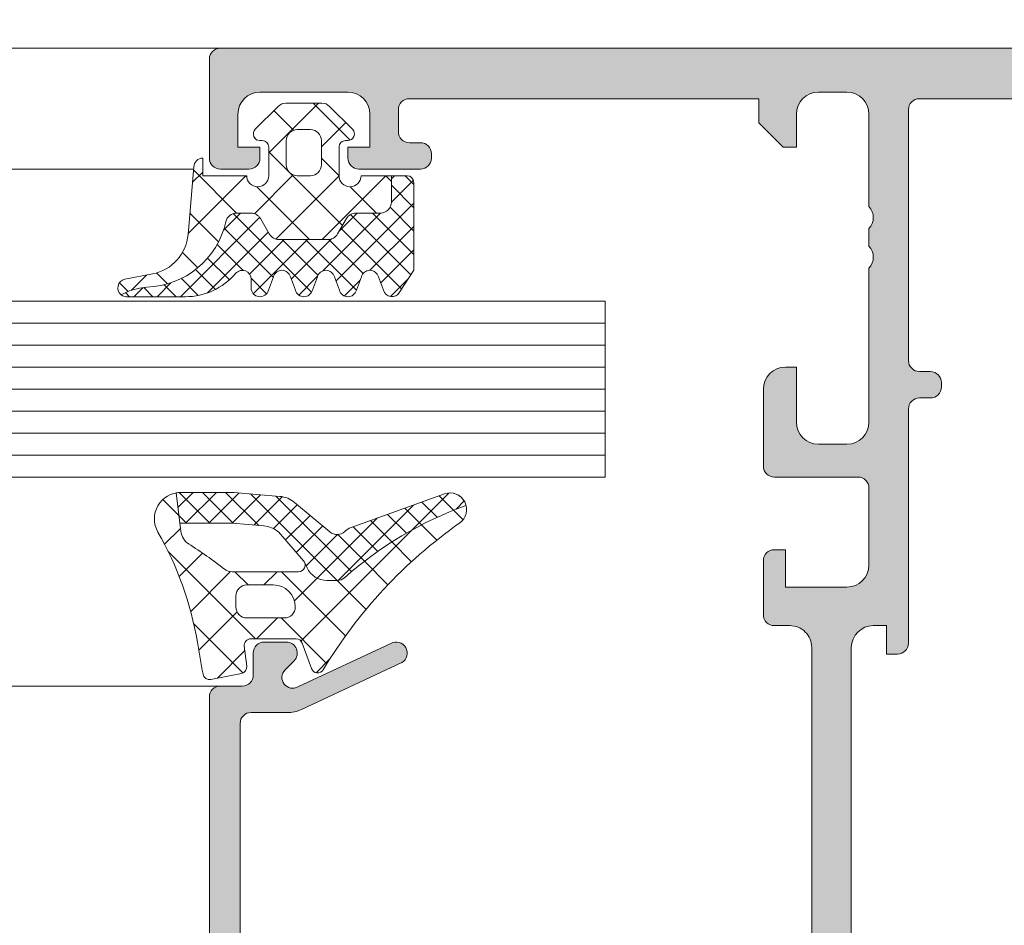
# Model space of a CAD drawing. Header units: metres. Extents: x -1.3 to 9.7, y -0.4 to 3.7.
# Tile 35 of 66: x 0.6501 to 0.6949, y 0.0975 to 0.1387. Entities that reach past the tile are written whole.
import ezdxf

# ---------------------------------------------------------------- set-up
doc = ezdxf.new("R2010")
doc.units = ezdxf.units.M
doc.header["$MEASUREMENT"] = 0
doc.linetypes.add('Wipeout_Contour', pattern=[1, 0, -1])
for name, color, linetype in [('152 - Bemaßung_ Beschriftung.Ausbau', 7, 'Continuous'), ('Neubau_301 - Elemente.Linie', 7, 'Continuous'), ('Neubau_302 - Elemente.Schraffur', 7, 'Continuous')]:
    doc.layers.add(name, color=color, linetype=linetype)
doc.styles.add('ERSTELLTER_STIL_1', font='txt')
doc.dimstyles.new('ERSTELLTER_STIL__1', dxfattribs={"dimtxt": 0.02, "dimasz": 0.01064, "dimexe": 0.18, "dimexo": 0.0625, "dimgap": 0, "dimtad": 1, "dimtih": 1, "dimtoh": 1, "dimzin": 0, "dimdsep": 46, "dimtxsty": 'ERSTELLTER_STIL_1', "dimblk": 'ARROWHEAD_2', "dimblk1": 'ARROWHEAD_2', "dimblk2": 'ARROWHEAD_2', "dimcen": 0.09, "dimse1": 1, "dimse2": 1, "dimclrd": 7, "dimclre": 7, "dimclrt": 7, "dimazin": 0, "dimtfac": 1, "dimtdec": 4, "dimtmove": 0, "dimatfit": 3, "dimfxl": 1, "dimtolj": 1, "dimtzin": 0, "dimarcsym": 0})
doc.dimstyles.new('ERSTELLTER_STIL__2', dxfattribs={"dimtxt": 0.02, "dimasz": 0.01064, "dimexe": 0.18, "dimexo": 0.0625, "dimgap": 0, "dimtad": 1, "dimzin": 0, "dimdsep": 46, "dimtxsty": 'ERSTELLTER_STIL_1', "dimblk": 'ARROWHEAD_2', "dimblk1": 'ARROWHEAD_2', "dimblk2": 'ARROWHEAD_2', "dimcen": 0.09, "dimse1": 1, "dimse2": 1, "dimclrd": 7, "dimclre": 7, "dimclrt": 7, "dimazin": 0, "dimtfac": 1, "dimtdec": 4, "dimtmove": 0, "dimatfit": 3, "dimfxl": 1, "dimtolj": 1, "dimtzin": 0, "dimarcsym": 0})

# ---------------------------------------------------------------- blocks, each defined once
blk = doc.blocks.new('*D7')
at = {"layer": '152 - Bemaßung_ Beschriftung.Ausbau', "color": 7, "linetype": 'Continuous', "lineweight": 5}
for p, q in [((0.3667326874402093, 0.2127123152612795), (0.3667326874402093, 0.2337123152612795)), ((0.6587437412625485, 0.2127123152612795), (0.6587437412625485, 0.2337123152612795)), ((0.3707741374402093, 0.2302123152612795), (0.3626912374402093, 0.2162123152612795)), ((0.6627851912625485, 0.2302123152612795), (0.6547022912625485, 0.2162123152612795)), ((0.3667326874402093, 0.2232123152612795), (0.6587437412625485, 0.2232123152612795))]:
    blk.add_line(p, q, dxfattribs=at)
at = {"layer": '152 - Bemaßung_ Beschriftung.Ausbau', "color": 7, "lineweight": 5, "insert": (0.492552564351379, 0.226883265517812), "char_height": 0.02, "attachment_point": 7, "style": 'ERSTELLTER_STIL_1'}
blk.add_mtext('\\A1;{\\pql;\\fArial|b0|i0|c0|p38;29\\fArial|b0|i0|c0|p38;\\A1{\\H.66x;\\S2^  ;}}', dxfattribs=at)
blk = doc.blocks.new('ARROWHEAD_2')
at = {"color": 0, "linetype": 'Continuous', "lineweight": 0}
for p, q in [((-0.3781315, -0.655), (0.3781315, 0.655)), ((0, 0), (-1, 0))]:
    blk.add_line(p, q, dxfattribs=at)
blk = doc.blocks.new('*D8')
at = {"layer": '152 - Bemaßung_ Beschriftung.Ausbau', "color": 7, "linetype": 'Continuous', "lineweight": 5}
for p, q in [((0.6587437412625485, 0.2127123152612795), (0.6587437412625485, 0.2337123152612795)), ((0.7917437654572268, 0.2127123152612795), (0.7917437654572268, 0.2337123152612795)), ((0.6627851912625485, 0.2302123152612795), (0.6547022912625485, 0.2162123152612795)), ((0.7877023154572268, 0.2162123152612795), (0.7957852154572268, 0.2302123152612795)), ((0.6587437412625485, 0.2232123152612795), (0.7917437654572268, 0.2232123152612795)), ((0.7917437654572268, 0.2232123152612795), (0.7985897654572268, 0.2232123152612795))]:
    blk.add_line(p, q, dxfattribs=at)
at = {"layer": '152 - Bemaßung_ Beschriftung.Ausbau', "color": 7, "lineweight": 5, "insert": (0.7050581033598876, 0.2268695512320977), "char_height": 0.02, "attachment_point": 7, "style": 'ERSTELLTER_STIL_1'}
blk.add_mtext('\\A1;{\\pql;\\fArial|b0|i0|c0|p38;13\\fArial|b0|i0|c0|p38;\\A1{\\H.66x;\\S3^  ;}}', dxfattribs=at)
blk = doc.blocks.new('*D10')
at = {"layer": '152 - Bemaßung_ Beschriftung.Ausbau', "color": 7, "linetype": 'Continuous', "lineweight": 5}
for p, q in [((0.8903238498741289, 0.1463773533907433), (0.8903238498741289, 0.1532233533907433)), ((0.8973238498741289, 0.1423359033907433), (0.8833238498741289, 0.1504188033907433)), ((0.9008238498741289, 0.1463773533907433), (0.879823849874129, 0.1463773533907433)), ((0.8903238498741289, 0.06137735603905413), (0.8903238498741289, 0.1463773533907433)), ((0.8833238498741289, 0.06541880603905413), (0.8973238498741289, 0.05733590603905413)), ((0.9008238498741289, 0.06137735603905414), (0.879823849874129, 0.06137735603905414)), ((0.8903238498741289, -0.1036226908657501), (0.8903238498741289, 0.06137735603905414))]:
    blk.add_line(p, q, dxfattribs=at)
at = {"layer": '152 - Bemaßung_ Beschriftung.Ausbau', "color": 7, "lineweight": 5, "insert": (0.8866528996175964, 0.09128030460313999), "char_height": 0.02, "attachment_point": 7, "rotation": 90, "style": 'ERSTELLTER_STIL_1'}
blk.add_mtext('\\A1;{\\pql;\\fArial|b0|i0|c0|p38;8\\fArial|b0|i0|c0|p38;\\A1{\\H.66x;\\S5^  ;}}', dxfattribs=at)
at = {"color": 254, "linetype": 'Wipeout_Contour', "lineweight": 0, "ltscale": 4.19107671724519}
blk.add_wipeout([(0.8900738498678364, 0.08753030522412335), (0.8900738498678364, 0.12022440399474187), (0.8625738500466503, 0.12022440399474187), (0.8625738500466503, 0.08753030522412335)], dxfattribs=at).dxf.layer = '152 - Bemaßung_ Beschriftung.Ausbau'
blk = doc.blocks.new('*D11')
at = {"layer": '152 - Bemaßung_ Beschriftung.Ausbau', "color": 7, "linetype": 'Continuous', "lineweight": 5}
for p, q in [((-0.8632672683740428, 0.2877123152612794), (-0.8632672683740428, 0.3087123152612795)), ((0.7917437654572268, 0.2877123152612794), (0.7917437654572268, 0.3087123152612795)), ((-0.8592258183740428, 0.3052123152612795), (-0.8673087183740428, 0.2912123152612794)), ((0.7877023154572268, 0.2912123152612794), (0.7957852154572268, 0.3052123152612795)), ((-0.8701132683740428, 0.2982123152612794), (-0.8632672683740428, 0.2982123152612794)), ((-0.8632672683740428, 0.2982123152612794), (0.7917437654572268, 0.2982123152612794)), ((0.7917437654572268, 0.2982123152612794), (0.7985897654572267, 0.2982123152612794))]:
    blk.add_line(p, q, dxfattribs=at)
at = {"layer": '152 - Bemaßung_ Beschriftung.Ausbau', "color": 7, "lineweight": 5, "insert": (-0.06737594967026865, 0.298331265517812), "char_height": 0.02, "attachment_point": 7, "style": 'ERSTELLTER_STIL_1'}
blk.add_mtext('\\A1;{\\pql;\\fArial|b0|i0|c0|p38;1,65\\fArial|b0|i0|c0|p38;\\A1{\\H.66x;\\S5^  ;}}', dxfattribs=at)
blk = doc.blocks.new('*D17')
at = {"layer": '152 - Bemaßung_ Beschriftung.Ausbau', "color": 7, "linetype": 'Continuous', "lineweight": 5}
for p, q in [((0.3667326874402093, -0.02412269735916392), (0.3667326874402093, -0.003122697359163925)), ((0.6587437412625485, -0.02412269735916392), (0.6587437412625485, -0.003122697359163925)), ((0.3707741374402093, -0.006622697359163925), (0.3626912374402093, -0.02062269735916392)), ((0.6627851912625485, -0.006622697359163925), (0.6547022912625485, -0.02062269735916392)), ((0.3667326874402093, -0.01362269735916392), (0.6587437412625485, -0.01362269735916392))]:
    blk.add_line(p, q, dxfattribs=at)
at = {"layer": '152 - Bemaßung_ Beschriftung.Ausbau', "color": 7, "lineweight": 5, "insert": (0.4925525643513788, -0.009951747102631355), "char_height": 0.02, "attachment_point": 7, "style": 'ERSTELLTER_STIL_1'}
blk.add_mtext('\\A1;{\\pql;\\fArial|b0|i0|c0|p38;29\\fArial|b0|i0|c0|p38;\\A1{\\H.66x;\\S2^  ;}}', dxfattribs=at)
blk = doc.blocks.new('*D18')
at = {"layer": '152 - Bemaßung_ Beschriftung.Ausbau', "color": 7, "linetype": 'Continuous', "lineweight": 5}
for p, q in [((0.6587437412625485, -0.02412269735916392), (0.6587437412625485, -0.003122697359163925)), ((0.7117437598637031, -0.02412269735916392), (0.7117437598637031, -0.003122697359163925)), ((0.6627851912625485, -0.006622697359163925), (0.6547022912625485, -0.02062269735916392)), ((0.7157852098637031, -0.006622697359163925), (0.7077023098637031, -0.02062269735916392)), ((0.6587437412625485, -0.01362269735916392), (0.7117437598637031, -0.01362269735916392))]:
    blk.add_line(p, q, dxfattribs=at)
at = {"layer": '152 - Bemaßung_ Beschriftung.Ausbau', "color": 7, "lineweight": 5, "insert": (0.672646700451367, -0.009951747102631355), "char_height": 0.02, "attachment_point": 7, "style": 'ERSTELLTER_STIL_1'}
blk.add_mtext('\\A1;{\\pql;\\fArial|b0|i0|c0|p38;5\\fArial|b0|i0|c0|p38;\\A1{\\H.66x;\\S3^  ;}}', dxfattribs=at)

msp = doc.modelspace()

# ---------------------------------------------------------------- hatches: boundary and pattern name
at = {"layer": 'Neubau_302 - Elemente.Schraffur', "linetype": 'Continuous', "lineweight": 5}
h = msp.add_hatch(color=7, dxfattribs=at)
h.paths.add_polyline_path([(0.6592437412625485, 0.1373773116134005, 0.4142135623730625), (0.6587437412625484, 0.1368773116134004), (0.6587437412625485, 0.1323773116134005, 0.4142135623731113), (0.6592437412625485, 0.1318773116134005), (0.6605437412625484, 0.1318773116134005, 0.4142135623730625), (0.6610437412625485, 0.1323773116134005), (0.6610437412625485, 0.1328773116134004), (0.6600437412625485, 0.1328773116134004), (0.6600437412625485, 0.1343773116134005, -0.414213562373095), (0.6610437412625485, 0.1353773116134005), (0.6650437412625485, 0.1353773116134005, -0.414213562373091), (0.6660437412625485, 0.1343773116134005), (0.6660437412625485, 0.1328773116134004), (0.6650437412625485, 0.1328773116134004), (0.6650437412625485, 0.1323773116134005, 0.4142135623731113), (0.6655437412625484, 0.1318773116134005), (0.6683437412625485, 0.1318773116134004, 0.4142135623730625), (0.6688437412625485, 0.1323773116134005), (0.6688437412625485, 0.1325773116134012, 0.4142135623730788), (0.6683437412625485, 0.1330773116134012), (0.6678437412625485, 0.1330773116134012, -0.4142135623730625), (0.6673437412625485, 0.1335773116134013), (0.6673437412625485, 0.1345773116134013, -0.4142135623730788), (0.6678437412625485, 0.1350773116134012), (0.6837437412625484, 0.1350773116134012), (0.6837437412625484, 0.1339773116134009), (0.6848437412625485, 0.1328773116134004), (0.6854437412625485, 0.1328773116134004), (0.6854437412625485, 0.1343773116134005, -0.414213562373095), (0.6864437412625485, 0.1353773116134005), (0.6877437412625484, 0.1353773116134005, -0.4142135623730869), (0.6887437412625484, 0.1343773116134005), (0.6887437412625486, 0.1301773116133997, -0.4000000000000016), (0.6887437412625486, 0.1291773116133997), (0.6887437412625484, 0.1283773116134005, -0.4000000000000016), (0.6887437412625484, 0.1273773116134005), (0.6887437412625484, 0.1203773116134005, -0.414213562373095), (0.6877437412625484, 0.1193773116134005), (0.6864437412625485, 0.1193773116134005, -0.414213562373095), (0.6854437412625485, 0.1203773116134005), (0.6854437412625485, 0.1228773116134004), (0.6849437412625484, 0.1228773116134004, 0.414213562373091), (0.6839437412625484, 0.1218773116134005), (0.6839437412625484, 0.1183773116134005, 0.4142135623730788), (0.6844437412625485, 0.1178773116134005), (0.6882437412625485, 0.1178773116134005, -0.4142135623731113), (0.6887437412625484, 0.1173773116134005), (0.6887437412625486, 0.1138773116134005, -0.414213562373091), (0.6877437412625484, 0.1128773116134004), (0.6849437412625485, 0.1128773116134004), (0.6849437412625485, 0.1145773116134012), (0.6844437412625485, 0.1145773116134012, 0.4142135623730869), (0.6839437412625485, 0.1140773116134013), (0.6839437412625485, 0.1116273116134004, 0.4142135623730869), (0.6844437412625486, 0.1111273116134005), (0.6851437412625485, 0.1111273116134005, -0.414213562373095), (0.6861437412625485, 0.1101273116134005), (0.6861437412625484, 0.08862731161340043, -0.4142135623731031), (0.6851437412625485, 0.08762731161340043), (0.6844437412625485, 0.08762731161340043, 0.4142135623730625), (0.6839437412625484, 0.08712731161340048), (0.6839437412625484, 0.08467731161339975, 0.4142135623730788), (0.6844437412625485, 0.08417731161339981), (0.6849437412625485, 0.08417731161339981), (0.6849437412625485, 0.08587731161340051), (0.6877437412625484, 0.08587731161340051, -0.4142135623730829), (0.6887437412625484, 0.08487731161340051), (0.6887437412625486, 0.08137731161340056, -0.4142135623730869), (0.6882437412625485, 0.0808773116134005), (0.6844437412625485, 0.0808773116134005, 0.414213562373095), (0.6839437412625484, 0.08037731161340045), (0.6839437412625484, 0.0768773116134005, 0.414213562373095), (0.6849437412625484, 0.0758773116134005), (0.6854437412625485, 0.0758773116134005), (0.6854437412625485, 0.07837731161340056, -0.4142135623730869), (0.6864437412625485, 0.07937731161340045), (0.6877437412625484, 0.07937731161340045, -0.414213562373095), (0.6887437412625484, 0.07837731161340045), (0.6887437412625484, 0.07137731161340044, -0.4000000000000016), (0.6887437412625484, 0.07037731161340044), (0.6887437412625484, 0.0695773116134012, -0.4000000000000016), (0.6887437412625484, 0.06857731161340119), (0.6887437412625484, 0.06437731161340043, -0.414213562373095), (0.6877437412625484, 0.06337731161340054), (0.6864437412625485, 0.06337731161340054, -0.4142135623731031), (0.6854437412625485, 0.06437731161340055), (0.6854437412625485, 0.06587731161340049), (0.6848437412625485, 0.06587731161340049), (0.6837437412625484, 0.06477731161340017), (0.6837437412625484, 0.06137731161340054), (0.7837437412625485, 0.06137731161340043), (0.7837437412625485, 0.06477731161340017), (0.7826437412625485, 0.06587731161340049), (0.7820437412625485, 0.06587731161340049), (0.7820437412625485, 0.06437731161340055, -0.4142135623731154), (0.7810437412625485, 0.06337731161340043), (0.7797437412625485, 0.06337731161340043, -0.414213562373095), (0.7787437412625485, 0.06437731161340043), (0.7787437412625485, 0.06857731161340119, -0.4000000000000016), (0.7787437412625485, 0.0695773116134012), (0.7787437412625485, 0.07037731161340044, -0.4000000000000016), (0.7787437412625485, 0.07137731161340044), (0.7787437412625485, 0.07837731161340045, -0.414213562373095), (0.7797437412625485, 0.07937731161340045), (0.7810437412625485, 0.07937731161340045, -0.4142135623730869), (0.7820437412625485, 0.07837731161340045), (0.7820437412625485, 0.0758773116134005), (0.7825437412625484, 0.0758773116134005, 0.4142135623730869), (0.7835437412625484, 0.07687731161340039), (0.7835437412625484, 0.08037731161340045, 0.4142135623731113), (0.7830437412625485, 0.0808773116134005), (0.7792437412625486, 0.0808773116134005, -0.4142135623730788), (0.7787437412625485, 0.08137731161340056), (0.7787437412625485, 0.08487731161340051, -0.4142135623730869), (0.7797437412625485, 0.08587731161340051), (0.7825437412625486, 0.08587731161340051), (0.7825437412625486, 0.08417731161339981), (0.7830437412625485, 0.08417731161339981, 0.4142135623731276), (0.7835437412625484, 0.08467731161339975), (0.7835437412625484, 0.08712731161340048, 0.4142135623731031), (0.7830437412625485, 0.08762731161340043), (0.7823437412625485, 0.08762731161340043, -0.414213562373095), (0.7813437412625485, 0.08862731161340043), (0.7813437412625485, 0.1101273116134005, -0.414213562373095), (0.7823437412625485, 0.1111273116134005), (0.7830437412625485, 0.1111273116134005, 0.4142135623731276), (0.7835437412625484, 0.1116273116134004), (0.7835437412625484, 0.1140773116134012, 0.4142135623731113), (0.7830437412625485, 0.1145773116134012), (0.7825437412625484, 0.1145773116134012), (0.7825437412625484, 0.1128773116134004), (0.7797437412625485, 0.1128773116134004, -0.414213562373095), (0.7787437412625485, 0.1138773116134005), (0.7787437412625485, 0.1173773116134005, -0.4142135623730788), (0.7792437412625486, 0.1178773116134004), (0.7830437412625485, 0.1178773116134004, 0.4142135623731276), (0.7835437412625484, 0.1183773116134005), (0.7835437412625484, 0.1218773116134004, 0.414213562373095), (0.7825437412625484, 0.1228773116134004), (0.7820437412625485, 0.1228773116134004), (0.7820437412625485, 0.1203773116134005, -0.414213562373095), (0.7810437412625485, 0.1193773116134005), (0.7797437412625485, 0.1193773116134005, -0.414213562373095), (0.7787437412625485, 0.1203773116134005), (0.7787437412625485, 0.1273773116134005, -0.4000000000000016), (0.7787437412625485, 0.1283773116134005), (0.7787437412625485, 0.1291773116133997, -0.3999999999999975), (0.7787437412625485, 0.1301773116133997), (0.7787437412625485, 0.1343773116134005, -0.4142135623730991), (0.7797437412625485, 0.1353773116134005), (0.7810437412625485, 0.1353773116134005, -0.414213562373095), (0.7820437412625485, 0.1343773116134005), (0.7820437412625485, 0.1328773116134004), (0.7826437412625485, 0.1328773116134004), (0.7837437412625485, 0.1339773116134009), (0.7837437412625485, 0.1373773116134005)])
h.paths.add_polyline_path([(0.7764437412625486, 0.1350773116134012, -0.4142135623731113), (0.7769437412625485, 0.1345773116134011), (0.7769437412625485, 0.1231773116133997, -0.4142135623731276), (0.7764437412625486, 0.1226773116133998), (0.7759437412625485, 0.1226773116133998, 0.4142135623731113), (0.7754437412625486, 0.1221773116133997), (0.7754437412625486, 0.1219773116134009, 0.4142135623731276), (0.7759437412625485, 0.1214773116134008), (0.7764437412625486, 0.1214773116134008, -0.4142135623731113), (0.7769437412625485, 0.1209773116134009), (0.7769437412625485, 0.1103273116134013, 0.4142135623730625), (0.7774437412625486, 0.1098273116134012), (0.7779437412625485, 0.1098273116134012), (0.7779437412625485, 0.1111273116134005), (0.7785437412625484, 0.1111273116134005, -0.414213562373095), (0.7795437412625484, 0.1101273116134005), (0.7795437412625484, 0.08862731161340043, -0.414213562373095), (0.7785437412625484, 0.08762731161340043), (0.7779437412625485, 0.08762731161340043), (0.7779437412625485, 0.08892731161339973), (0.7774437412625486, 0.08892731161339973, 0.4142135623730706), (0.7769437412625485, 0.08842731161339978), (0.7769437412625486, 0.07777731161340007, -0.4142135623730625), (0.7764437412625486, 0.07727731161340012), (0.7759437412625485, 0.07727731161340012, 0.4142135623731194), (0.7754437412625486, 0.07677731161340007), (0.7754437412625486, 0.0765773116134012, 0.4142135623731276), (0.7759437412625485, 0.07607731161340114), (0.7764437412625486, 0.07607731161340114, -0.4142135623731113), (0.7769437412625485, 0.0755773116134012), (0.7769437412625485, 0.06417731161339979, -0.4142135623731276), (0.7764437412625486, 0.06367731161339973), (0.6910437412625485, 0.06367731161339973, -0.4142135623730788), (0.6905437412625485, 0.06417731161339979), (0.6905437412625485, 0.0755773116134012, -0.4142135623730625), (0.6910437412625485, 0.07607731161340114), (0.6915437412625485, 0.07607731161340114, 0.4142135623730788), (0.6920437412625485, 0.0765773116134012), (0.6920437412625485, 0.07677731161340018, 0.4142135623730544), (0.6915437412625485, 0.07727731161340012), (0.6910437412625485, 0.07727731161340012, -0.4142135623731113), (0.6905437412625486, 0.07777731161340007), (0.6905437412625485, 0.08842731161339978, 0.4142135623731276), (0.6900437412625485, 0.08892731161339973), (0.6895437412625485, 0.08892731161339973), (0.6895437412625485, 0.08762731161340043), (0.6889437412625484, 0.08762731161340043, -0.414213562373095), (0.6879437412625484, 0.08862731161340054), (0.6879437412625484, 0.1101273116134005, -0.414213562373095), (0.6889437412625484, 0.1111273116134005), (0.6895437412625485, 0.1111273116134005), (0.6895437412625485, 0.1098273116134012), (0.6900437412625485, 0.1098273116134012, 0.4142135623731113), (0.6905437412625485, 0.1103273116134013), (0.6905437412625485, 0.1209773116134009, -0.4142135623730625), (0.6910437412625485, 0.1214773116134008), (0.6915437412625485, 0.1214773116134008, 0.4142135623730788), (0.6920437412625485, 0.1219773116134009), (0.6920437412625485, 0.1221773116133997, 0.4142135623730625), (0.6915437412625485, 0.1226773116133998), (0.6910437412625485, 0.1226773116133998, -0.4142135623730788), (0.6905437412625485, 0.1231773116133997), (0.6905437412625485, 0.1345773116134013, -0.4142135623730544), (0.6910437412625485, 0.1350773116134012)], flags=0)
h = msp.add_hatch(dxfattribs=at)
h.set_pattern_fill('NETZ_0001', style=0, pattern_type=2)
h.set_pattern_definition([(225, (0.6646437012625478, 0.1315773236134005), (-0.001060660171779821, 0.001060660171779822), []), (314.9999999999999, (0.6646437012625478, 0.1315773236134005), (0.001060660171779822, 0.001060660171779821), [])])
h.paths.add_polyline_path([(0.6622258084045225, 0.1348773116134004, 0.1990038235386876), (0.6618721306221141, 0.1347307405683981), (0.6608314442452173, 0.133689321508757, 0.765529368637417), (0.661094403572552, 0.133173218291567, -0.4634514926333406), (0.6614437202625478, 0.1328772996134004), (0.6614437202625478, 0.1315773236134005, -0.9999995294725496), (0.660443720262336, 0.1315773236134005), (0.6584437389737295, 0.1315773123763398), (0.6584437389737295, 0.1323773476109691, 0.414209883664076), (0.6580437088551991, 0.1319773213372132), (0.6577743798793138, 0.1289039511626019, -0.334543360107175), (0.6561637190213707, 0.1271153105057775), (0.6549026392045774, 0.1268701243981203, 0.6432424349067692), (0.6547328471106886, 0.1261622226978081), (0.6550055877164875, 0.126299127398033, -0.06752679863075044), (0.6559028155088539, 0.1265116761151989, 0.3415998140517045), (0.6594941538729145, 0.1294847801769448, -0.3534969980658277), (0.6599829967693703, 0.1298797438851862), (0.6606344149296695, 0.1298797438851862, -0.2679491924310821), (0.6610674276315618, 0.1296297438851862), (0.6614715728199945, 0.1289297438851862, 0.2679491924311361), (0.6619045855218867, 0.1286797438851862), (0.6641415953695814, 0.1286797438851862, 0.2679491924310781), (0.6645746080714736, 0.1289297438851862), (0.6649787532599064, 0.1296297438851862, -0.2679491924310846), (0.6654117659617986, 0.1298797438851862), (0.6665230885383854, 0.1298797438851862, 0.4142135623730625), (0.6670230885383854, 0.1303797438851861), (0.6670230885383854, 0.1315773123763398), (0.6656437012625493, 0.1315773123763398, -0.9999944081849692), (0.6646437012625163, 0.1315773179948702), (0.6646437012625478, 0.1328772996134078, -0.4142135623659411), (0.6649437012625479, 0.1331772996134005), (0.665043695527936, 0.1331772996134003, 0.668190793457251), (0.6652558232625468, 0.1336894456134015), (0.6642155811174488, 0.1347306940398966, 0.1990380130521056), (0.6638618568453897, 0.1348773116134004)])
h.paths.add_polyline_path([(0.6633437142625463, 0.1336772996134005, -0.4142135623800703), (0.6638437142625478, 0.1331773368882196), (0.6638437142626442, 0.1320772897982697, -0.4142135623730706), (0.6633437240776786, 0.1315772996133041), (0.6627436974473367, 0.1315772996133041, -0.4142135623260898), (0.6622437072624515, 0.1320772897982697), (0.6622437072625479, 0.1331772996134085, -0.4142135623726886), (0.6627436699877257, 0.1336772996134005)], flags=0)
h = msp.add_hatch(dxfattribs=at)
h.set_pattern_fill('NETZ_0001', style=0, pattern_type=2)
h.set_pattern_definition([(225, (0.6610437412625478, 0.1328773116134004), (-0.0005303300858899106, 0.0005303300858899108), []), (315, (0.6610437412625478, 0.1328773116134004), (0.0005303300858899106, 0.0005303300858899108), [])])
h.paths.add_polyline_path([(0.6614715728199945, 0.1289297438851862), (0.6610674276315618, 0.1296297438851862, 0.2679491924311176), (0.6606344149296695, 0.1298797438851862), (0.6599829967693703, 0.1298797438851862, 0.3488756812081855), (0.6594959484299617, 0.1294928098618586, -0.342202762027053), (0.655902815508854, 0.1265116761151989, 0.06752679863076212), (0.6550055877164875, 0.126299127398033), (0.6547328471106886, 0.1261622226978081, 0.1676429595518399), (0.654979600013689, 0.126077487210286), (0.6576515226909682, 0.1260774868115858, 0.2202245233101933), (0.6599387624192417, 0.127136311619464, -0.6981291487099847), (0.6606437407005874, 0.1268774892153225), (0.6606437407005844, 0.126477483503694, 0.8769786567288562), (0.661430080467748, 0.1263739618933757), (0.6616573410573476, 0.1269810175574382, -0.6934124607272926), (0.6624030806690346, 0.1270531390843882), (0.6626843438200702, 0.126301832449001, 0.6934124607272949), (0.663430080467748, 0.1263739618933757), (0.6636573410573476, 0.1269810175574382, -0.6934124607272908), (0.6644030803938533, 0.1270531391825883), (0.6646843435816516, 0.126301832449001, 0.6934124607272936), (0.6654300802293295, 0.1263739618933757), (0.665657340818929, 0.1269810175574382, -0.6934124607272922), (0.666403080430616, 0.1270531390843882), (0.6666843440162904, 0.1263018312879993, 0.600572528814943), (0.667390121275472, 0.126277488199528), (0.6680439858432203, 0.1272779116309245), (0.6680437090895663, 0.1312773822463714, 0.4141730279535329), (0.6677437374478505, 0.1315773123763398), (0.6670230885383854, 0.1315773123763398), (0.6670230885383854, 0.1303797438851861, -0.4142135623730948), (0.6665230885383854, 0.1298797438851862), (0.6654117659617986, 0.1298797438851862, 0.2679491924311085), (0.6649787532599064, 0.1296297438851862), (0.6645746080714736, 0.1289297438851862, -0.2679491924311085), (0.6641415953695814, 0.1286797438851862), (0.6619045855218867, 0.1286797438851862, -0.2679491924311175)])
h = msp.add_hatch(dxfattribs=at)
h.set_pattern_fill('NETZ_0001', style=0, pattern_type=2)
h.set_pattern_definition([(225, (0.6587437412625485, 0.1083776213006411), (-0.001060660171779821, 0.001060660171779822), []), (315, (0.6587437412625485, 0.1083776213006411), (0.001060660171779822, 0.001060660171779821), [])])
h.paths.add_polyline_path([(0.6572358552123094, 0.1171607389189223, 0.5186680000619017), (0.6563987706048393, 0.1153864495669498, -0.08741971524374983), (0.6582018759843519, 0.1103809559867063, 0.006167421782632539), (0.6584554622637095, 0.1089227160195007, 0.4164044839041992), (0.6588076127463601, 0.1086832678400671), (0.6602076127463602, 0.10895540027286, 0.3949887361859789), (0.6604479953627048, 0.1092875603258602), (0.6603337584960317, 0.1101900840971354, -0.4515900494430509), (0.6606313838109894, 0.1105277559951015), (0.6626857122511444, 0.1105277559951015, -0.3152987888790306), (0.6629676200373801, 0.1103303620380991), (0.663388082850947, 0.1091751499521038, 0.6310631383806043), (0.6639268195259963, 0.1091233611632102, -0.1046244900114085), (0.6701295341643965, 0.1157918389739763, 0.3121267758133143), (0.6704242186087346, 0.1165925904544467, 0.09448533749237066), (0.6648885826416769, 0.1133033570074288, -0.1831448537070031), (0.6645571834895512, 0.1131777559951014), (0.6640941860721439, 0.1131777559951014, -0.2914734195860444), (0.6631878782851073, 0.1137551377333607), (0.663071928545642, 0.1140043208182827, -0.5483547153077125), (0.6627999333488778, 0.1135777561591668), (0.6597884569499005, 0.1135777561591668, -0.1702520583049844), (0.6594137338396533, 0.1137091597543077, 0.02165735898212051), (0.6578187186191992, 0.1148295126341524, -0.228915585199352), (0.6574438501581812, 0.1154159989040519)])
h.paths.add_polyline_path([(0.6616506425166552, 0.1129777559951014, -0.414213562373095), (0.6626506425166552, 0.1119777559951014, -0.4142135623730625), (0.6621506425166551, 0.1114777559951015), (0.6604506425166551, 0.1114777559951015, -0.4142135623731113), (0.6599506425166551, 0.1119777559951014), (0.6599506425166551, 0.1124777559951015, -0.4142135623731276), (0.6604506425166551, 0.1129777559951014)], flags=0)
h = msp.add_hatch(dxfattribs=at)
h.set_pattern_fill('NETZ_0001', style=0, pattern_type=2)
h.set_pattern_definition([(225, (0.6587437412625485, 0.1083776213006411), (-0.0005303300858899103, 0.0005303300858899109), []), (314.9999999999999, (0.6587437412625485, 0.1083776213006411), (0.0005303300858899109, 0.0005303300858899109), [])])
h.paths.add_polyline_path([(0.6630240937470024, 0.1140771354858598, -0.07298795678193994), (0.663071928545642, 0.1140043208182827), (0.6631878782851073, 0.1137551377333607, 0.2914734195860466), (0.6640941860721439, 0.1131777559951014), (0.6645571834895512, 0.1131777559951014, 0.183144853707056), (0.6648885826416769, 0.1133033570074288, -0.09448533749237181), (0.6704242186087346, 0.1165925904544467, 0.4411302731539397), (0.6694454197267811, 0.1171114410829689), (0.6651900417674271, 0.1155894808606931, 0.108151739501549), (0.66490001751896, 0.115408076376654, -0.3900379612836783), (0.6642232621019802, 0.1153873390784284), (0.6626212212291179, 0.1167256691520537, 0.153914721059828), (0.6619538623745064, 0.1170003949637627), (0.6598556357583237, 0.1171793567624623, 0.02182007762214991), (0.6597510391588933, 0.1171836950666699), (0.6574398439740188, 0.1171786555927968, 0.04273919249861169), (0.6572358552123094, 0.1171607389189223), (0.6574006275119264, 0.1157785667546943), (0.659692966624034, 0.1157835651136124, -0.02182007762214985), (0.6597975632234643, 0.1157792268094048), (0.6612213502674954, 0.1156577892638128, -0.1539147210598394), (0.6618887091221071, 0.1153830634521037)])
msp.add_hatch(color=7, dxfattribs=at).paths.add_polyline_path([(0.6625972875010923, 0.1095237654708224, 0.6682007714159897), (0.6622437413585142, 0.1103773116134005), (0.6612437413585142, 0.1103773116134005, 0.4145766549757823), (0.6607437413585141, 0.1098773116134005), (0.6607437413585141, 0.1088773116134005, -0.4145766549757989), (0.6602437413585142, 0.1083773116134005), (0.6592437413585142, 0.1083773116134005, 0.4143950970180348), (0.6587437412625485, 0.1078776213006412), (0.6587437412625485, 0.06187731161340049, 0.4145161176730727), (0.6592437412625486, 0.06137731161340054), (0.6832437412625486, 0.06137731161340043), (0.6832437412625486, 0.06287731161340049), (0.6827437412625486, 0.06287731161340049), (0.6827437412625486, 0.06587731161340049, -0.4145149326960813), (0.6832437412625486, 0.06637731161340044), (0.6854437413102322, 0.06637731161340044), (0.6863628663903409, 0.06589983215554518, 0.4012459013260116), (0.6866282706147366, 0.06597731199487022), (0.6871767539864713, 0.06692731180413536, 0.5773502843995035), (0.6867437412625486, 0.06767731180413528), (0.6824437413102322, 0.06767731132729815, 0.4145156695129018), (0.6814437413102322, 0.06667731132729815), (0.6814437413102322, 0.06337731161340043, -0.4145155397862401), (0.6809437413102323, 0.06287731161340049), (0.6606437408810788, 0.06287731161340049, -0.4145134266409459), (0.6601437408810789, 0.06337731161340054), (0.6601437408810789, 0.07367731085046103, -0.4145148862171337), (0.6606437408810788, 0.07417731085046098), (0.6877437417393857, 0.07417731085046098, 0.5892878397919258), (0.6881675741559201, 0.07494257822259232), (0.6870907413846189, 0.07714231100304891, 0.2569505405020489), (0.6866667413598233, 0.07737731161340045), (0.686143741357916, 0.0773773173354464, 0.4130465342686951), (0.6859437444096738, 0.07717730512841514), (0.6859437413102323, 0.0766926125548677, 0.265753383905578), (0.6860437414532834, 0.07651961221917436), (0.6865440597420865, 0.07623090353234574, -0.2688046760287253), (0.686643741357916, 0.07605761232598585), (0.686643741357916, 0.07537731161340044, -0.4931478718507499), (0.6863919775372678, 0.07518412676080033), (0.6859437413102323, 0.07537731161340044), (0.6606437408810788, 0.07537731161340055, -0.4145148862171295), (0.6601437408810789, 0.0758773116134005), (0.6601437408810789, 0.1066776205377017, -0.4145158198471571), (0.6606437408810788, 0.1071776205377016), (0.6622727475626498, 0.1071776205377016, 0.1147446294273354), (0.6629376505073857, 0.1073178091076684), (0.6674945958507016, 0.1094424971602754, 0.9956900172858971), (0.6669928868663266, 0.1103121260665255), (0.6627736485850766, 0.1083446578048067, -0.8725976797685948), (0.6621857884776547, 0.1091122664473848)])

# ---------------------------------------------------------------- linework, layer by layer
at = {"layer": 'Neubau_301 - Elemente.Linie', "color": 1, "linetype": 'Continuous', "lineweight": 5}
for p, q in [((0.6592437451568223, 0.1373773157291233), (0.398983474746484, 0.1373773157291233)), ((0.6580349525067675, 0.1318773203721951), (0.398983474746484, 0.1318773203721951)), ((0.6767437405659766, 0.1258780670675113), (0.3487326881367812, 0.1258780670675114)), ((0.6767437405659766, 0.1178780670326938), (0.6767437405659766, 0.1258780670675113)), ((0.6767437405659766, 0.1248780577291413), (0.3487326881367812, 0.1248780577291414)), ((0.6767437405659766, 0.1238780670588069), (0.3487326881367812, 0.123878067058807)), ((0.6767437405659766, 0.1228780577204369), (0.3487326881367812, 0.122878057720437)), ((0.6767437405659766, 0.1218780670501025), (0.3487326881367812, 0.1218780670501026)), ((0.6767437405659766, 0.1208780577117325), (0.3487326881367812, 0.1208780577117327)), ((0.6767437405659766, 0.1198780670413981), (0.3487326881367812, 0.1198780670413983)), ((0.6767437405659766, 0.1188780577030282), (0.3487326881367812, 0.1188780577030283)), ((0.3487326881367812, 0.1178780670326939), (0.6767437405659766, 0.1178780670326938)), ((0.6572358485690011, 0.1171607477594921), (0.657443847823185, 0.1154159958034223)), ((0.6572358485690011, 0.1171607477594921), (0.6574006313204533, 0.1157785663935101)), ((0.6597510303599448, 0.1171836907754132), (0.6574398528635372, 0.1171786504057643)), ((0.6619538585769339, 0.1170003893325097), (0.6598556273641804, 0.1171793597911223)), ((0.6694454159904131, 0.1171114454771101), (0.6651900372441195, 0.1155894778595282)), ((0.6642232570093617, 0.1153873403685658), (0.6626212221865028, 0.1167256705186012)), ((0.6574006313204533, 0.1157785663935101), (0.6596929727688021, 0.1157835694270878)), ((0.6574006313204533, 0.1157785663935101), (0.6596929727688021, 0.1157835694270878)), ((0.6597975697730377, 0.115779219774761), (0.6612213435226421, 0.1156577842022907)), ((0.6597975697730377, 0.115779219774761), (0.6612213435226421, 0.1156577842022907)), ((0.6618887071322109, 0.1153830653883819), (0.6630240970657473, 0.1140771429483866)), ((0.6630719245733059, 0.1140043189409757), (0.6631878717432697, 0.1137551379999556)), ((0.659788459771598, 0.1135777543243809), (0.6627999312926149, 0.1135777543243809)), ((0.6640941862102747, 0.1131777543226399), (0.6645657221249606, 0.1131777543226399)), ((0.6592437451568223, 0.1083773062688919), (0.398983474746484, 0.1083773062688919))]:
    msp.add_line(p, q, dxfattribs=at)
at = {"layer": 'Neubau_301 - Elemente.Linie', "color": 1, "linetype": 'Continuous', "lineweight": 5, "flags": 128}
for points in [[(0.6861437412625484, 0.08862731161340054), (0.6861437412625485, 0.1101273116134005, 0.4142135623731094), (0.6851437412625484, 0.1111273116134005), (0.6844437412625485, 0.1111273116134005, -0.4142135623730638), (0.6839437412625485, 0.1116273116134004), (0.6839437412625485, 0.1140773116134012, -0.4142135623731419), (0.6844437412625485, 0.1145773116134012), (0.6849437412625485, 0.1145773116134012), (0.6849437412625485, 0.1128773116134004), (0.6877437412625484, 0.1128773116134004, 0.4142135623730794), (0.6887437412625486, 0.1138773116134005), (0.6887437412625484, 0.1173773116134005, 0.414213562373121), (0.6882437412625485, 0.1178773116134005), (0.6844437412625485, 0.1178773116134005, -0.414213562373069), (0.6839437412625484, 0.1183773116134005), (0.6839437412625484, 0.1218773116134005, -0.4142135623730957), (0.6849437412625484, 0.1228773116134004), (0.6854437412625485, 0.1228773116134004), (0.6854437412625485, 0.1203773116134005, 0.414213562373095), (0.6864437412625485, 0.1193773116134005), (0.6877437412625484, 0.1193773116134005, 0.414213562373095), (0.6887437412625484, 0.1203773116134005), (0.6887437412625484, 0.1273773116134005, 0.3999999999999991), (0.6887437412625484, 0.1283773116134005), (0.6887437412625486, 0.1291773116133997, 0.4000000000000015), (0.6887437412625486, 0.1301773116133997), (0.6887437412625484, 0.1343773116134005, 0.4142135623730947), (0.6877437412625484, 0.1353773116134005), (0.6864437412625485, 0.1353773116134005, 0.414213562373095), (0.6854437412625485, 0.1343773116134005), (0.6854437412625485, 0.1328773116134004), (0.6848437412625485, 0.1328773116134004), (0.6837437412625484, 0.1339773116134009), (0.6837437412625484, 0.1350773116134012), (0.6678437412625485, 0.1350773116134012, 0.414213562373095), (0.6673437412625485, 0.1345773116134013), (0.6673437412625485, 0.1335773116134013, 0.414213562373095), (0.6678437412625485, 0.1330773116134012), (0.6683437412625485, 0.1330773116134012, -0.414213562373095), (0.6688437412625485, 0.1325773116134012), (0.6688437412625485, 0.1323773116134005, -0.414213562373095), (0.6683437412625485, 0.1318773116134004), (0.6655437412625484, 0.1318773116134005, -0.414213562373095), (0.6650437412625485, 0.1323773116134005), (0.6650437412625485, 0.1328773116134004), (0.6660437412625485, 0.1328773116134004), (0.6660437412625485, 0.1343773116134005, 0.4142135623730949), (0.6650437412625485, 0.1353773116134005), (0.6610437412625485, 0.1353773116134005, 0.4142135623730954), (0.6600437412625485, 0.1343773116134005), (0.6600437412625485, 0.1328773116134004), (0.6610437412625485, 0.1328773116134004), (0.6610437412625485, 0.1323773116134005, -0.4142135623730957), (0.6605437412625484, 0.1318773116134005), (0.6592437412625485, 0.1318773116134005, -0.414213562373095), (0.6587437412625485, 0.1323773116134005), (0.6587437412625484, 0.1368773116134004, -0.414213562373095), (0.6592437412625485, 0.1373773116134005), (0.7837437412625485, 0.1373773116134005)], [(0.7764437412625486, 0.1350773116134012), (0.6910437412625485, 0.1350773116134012, 0.414213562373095), (0.6905437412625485, 0.1345773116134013), (0.6905437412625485, 0.1231773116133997, 0.414213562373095), (0.6910437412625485, 0.1226773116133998), (0.6915437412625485, 0.1226773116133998, -0.414213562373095), (0.6920437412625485, 0.1221773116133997), (0.6920437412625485, 0.1219773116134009, -0.414213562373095), (0.6915437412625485, 0.1214773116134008), (0.6910437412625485, 0.1214773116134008, 0.414213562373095), (0.6905437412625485, 0.1209773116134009), (0.6905437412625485, 0.1103273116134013, -0.414213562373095), (0.6900437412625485, 0.1098273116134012), (0.6895437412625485, 0.1098273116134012), (0.6895437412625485, 0.1111273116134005), (0.6889437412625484, 0.1111273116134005, 0.414213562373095), (0.6879437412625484, 0.1101273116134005), (0.6879437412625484, 0.08862731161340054, 0.414213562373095)], [(0.6601437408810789, 0.0758773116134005), (0.6601437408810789, 0.1066776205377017, -0.4145158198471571), (0.6606437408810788, 0.1071776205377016), (0.6622727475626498, 0.1071776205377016, 0.1147446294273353), (0.6629376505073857, 0.1073178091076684), (0.6674945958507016, 0.1094424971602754, 0.995690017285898), (0.6669928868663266, 0.1103121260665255), (0.6627736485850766, 0.1083446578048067, -0.8725976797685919), (0.6621857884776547, 0.1091122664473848), (0.6625972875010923, 0.1095237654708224, 0.6682007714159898), (0.6622437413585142, 0.1103773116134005), (0.6612437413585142, 0.1103773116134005, 0.4145766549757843), (0.6607437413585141, 0.1098773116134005), (0.6607437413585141, 0.1088773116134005, -0.414576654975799), (0.6602437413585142, 0.1083773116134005), (0.6592437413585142, 0.1083773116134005, 0.4143950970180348), (0.6587437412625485, 0.1078776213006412), (0.6587437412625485, 0.06187731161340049, 0.4145161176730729)]]:
    msp.add_lwpolyline(points, format="xyb", dxfattribs=at)
at = {"layer": 'Neubau_301 - Elemente.Linie', "color": 1, "linetype": 'Continuous', "lineweight": 5}
for points in [[(0.6580437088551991, 0.1319773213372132, -0.4142098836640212), (0.6584437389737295, 0.1323773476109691), (0.6584437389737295, 0.1315773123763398), (0.660443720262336, 0.1315773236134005, 0.9999999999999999), (0.6614437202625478, 0.1315773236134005), (0.6614437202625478, 0.1328772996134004, 0.4142135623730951), (0.6611437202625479, 0.1331772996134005), (0.6610436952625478, 0.1331772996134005, -0.6679111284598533), (0.6608314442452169, 0.1336893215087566), (0.6618721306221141, 0.1347307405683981, -0.199003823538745), (0.6622258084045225, 0.1348773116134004), (0.6638618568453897, 0.1348773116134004, -0.1990380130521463), (0.6642155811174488, 0.1347306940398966), (0.6652560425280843, 0.1336892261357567, -0.6678172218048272), (0.6650436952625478, 0.1331772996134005), (0.6649437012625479, 0.1331772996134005, 0.4142135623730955), (0.6646437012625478, 0.1328772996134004), (0.6646437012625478, 0.1315773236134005, 0.9999999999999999), (0.6656437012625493, 0.1315773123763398), (0.6670230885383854, 0.1315773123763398), (0.6670230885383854, 0.1303797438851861, -0.4142135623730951), (0.6665230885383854, 0.1298797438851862), (0.6654117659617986, 0.1298797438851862, 0.26794919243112), (0.6649787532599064, 0.1296297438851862), (0.6645746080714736, 0.1289297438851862, -0.267949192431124), (0.6641415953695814, 0.1286797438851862), (0.6619045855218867, 0.1286797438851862, -0.2679491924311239), (0.6614715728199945, 0.1289297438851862), (0.6610674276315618, 0.1296297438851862, 0.2679491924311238), (0.6606344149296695, 0.1298797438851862), (0.6599829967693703, 0.1298797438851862, 0.3534969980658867), (0.6594941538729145, 0.1294847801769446, -0.341599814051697), (0.655902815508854, 0.1265116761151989, 0.06752679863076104), (0.6550055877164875, 0.126299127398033), (0.6547328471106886, 0.1261622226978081, -0.6432424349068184), (0.6549026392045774, 0.1268701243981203), (0.6561637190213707, 0.1271153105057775, 0.3345433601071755), (0.6577743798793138, 0.1289039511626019)], [(0.6622437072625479, 0.1320772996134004, 0.4142250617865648), (0.6627437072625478, 0.1315772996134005), (0.6633437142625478, 0.1315772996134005, 0.4142250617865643), (0.6638437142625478, 0.1320772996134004), (0.6638437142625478, 0.1331772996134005, 0.4142353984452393), (0.6633437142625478, 0.1336772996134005), (0.6627437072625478, 0.1336772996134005, 0.414235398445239), (0.6622437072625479, 0.1331772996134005)], [(0.6603337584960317, 0.1101900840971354), (0.6604479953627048, 0.1092875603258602, -0.3949887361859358), (0.6602076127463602, 0.10895540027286), (0.6588076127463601, 0.1086832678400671, -0.4164044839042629), (0.6584554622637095, 0.1089227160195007, -0.006167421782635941), (0.6582018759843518, 0.1103809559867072, 0.08727221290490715), (0.6564032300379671, 0.1153786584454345, -0.5766236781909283), (0.6574398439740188, 0.1171786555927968), (0.6597510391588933, 0.1171836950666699, -0.02182007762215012), (0.6598556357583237, 0.1171793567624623), (0.6619538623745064, 0.1170003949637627, -0.1539147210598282), (0.6626212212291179, 0.1167256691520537), (0.6642232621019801, 0.1153873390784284, 0.3900379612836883), (0.66490001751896, 0.115408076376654, -0.1081517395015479), (0.6651900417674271, 0.1155894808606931), (0.6694454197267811, 0.1171114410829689, -0.8735324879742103), (0.6701295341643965, 0.1157918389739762, 0.104624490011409), (0.6639268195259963, 0.1091233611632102, -0.6310631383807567), (0.663388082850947, 0.1091751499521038), (0.6629676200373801, 0.1103303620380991, 0.3152987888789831), (0.6626857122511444, 0.1105277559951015), (0.6606313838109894, 0.1105277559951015, 0.4515900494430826)], [(0.6604506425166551, 0.1114777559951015, -0.4142135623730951), (0.6599506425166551, 0.1119777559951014), (0.6599506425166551, 0.1124777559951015, -0.414213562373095), (0.6604506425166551, 0.1129777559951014), (0.6616506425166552, 0.1129777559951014, -0.414213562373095), (0.6626506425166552, 0.1119777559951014, -0.414213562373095), (0.6621506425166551, 0.1114777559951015)]]:
    msp.add_lwpolyline(points, format="xyb", close=True, dxfattribs=at)
for points in [[(0.6547328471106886, 0.1261622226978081, 0.1676429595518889), (0.6549796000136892, 0.126077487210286), (0.6576513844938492, 0.1260774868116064, 0.2202371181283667), (0.6599387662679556, 0.1271363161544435, -0.6981236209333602), (0.6606437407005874, 0.126877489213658), (0.6606437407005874, 0.1264774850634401, 0.876980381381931), (0.661430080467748, 0.1263739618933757), (0.6616573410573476, 0.1269810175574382, -0.7673244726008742), (0.662430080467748, 0.1269810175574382), (0.6626573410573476, 0.1263739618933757, 0.767333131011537), (0.663430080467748, 0.1263739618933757), (0.6636573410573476, 0.1269810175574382, -0.767324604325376), (0.6644300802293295, 0.1269810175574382), (0.664657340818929, 0.1263739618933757, 0.7673331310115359), (0.6654300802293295, 0.1263739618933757), (0.665657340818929, 0.1269810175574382, -0.7673244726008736), (0.6664300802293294, 0.1269810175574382), (0.666657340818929, 0.1263739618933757, 0.6681840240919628), (0.667390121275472, 0.126277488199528), (0.6680439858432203, 0.1272779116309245), (0.668043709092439, 0.1312773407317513, 0.4142135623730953), (0.6677437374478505, 0.1315773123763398), (0.6670230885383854, 0.1315773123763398)], [(0.6670230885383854, 0.1315773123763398), (0.6670230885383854, 0.1303797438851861, -0.414213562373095), (0.6665230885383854, 0.1298797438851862), (0.6654117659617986, 0.1298797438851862, 0.2679491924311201), (0.6649787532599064, 0.1296297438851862), (0.6645746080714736, 0.1289297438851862, -0.2679491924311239), (0.6641415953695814, 0.1286797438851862), (0.6619045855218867, 0.1286797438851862, -0.267949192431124), (0.6614715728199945, 0.1289297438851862), (0.6610674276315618, 0.1296297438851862, 0.2679491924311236), (0.6606344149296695, 0.1298797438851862), (0.6599829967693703, 0.1298797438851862, 0.3534969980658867), (0.6594941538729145, 0.1294847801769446, -0.3415998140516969), (0.655902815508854, 0.1265116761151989, 0.06752679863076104), (0.6550055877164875, 0.126299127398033), (0.6547328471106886, 0.1261622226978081)]]:
    msp.add_lwpolyline(points, format="xyb", dxfattribs=at)
for centre, radius, start, end in [((0.6574424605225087, 0.1159786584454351), 0.001200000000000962, 90.12493108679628, 99.91407497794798), ((0.6597536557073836, 0.1159836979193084), 0.001200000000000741, 85.12493108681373, 90.12493108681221), ((0.6618518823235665, 0.1158047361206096), 0.001199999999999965, 50.12493108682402, 85.12493108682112), ((0.6696979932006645, 0.1164052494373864), 0.0007500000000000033, 28.86174078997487, 109.6798800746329), ((0.6762817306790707, 0.1004319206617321), 0.01718946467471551, 109.9232908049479, 131.5136381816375), ((0.6762817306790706, 0.1004319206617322), 0.01718946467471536, 109.9232908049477, 131.5136381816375), ((0.6596955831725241, 0.1145835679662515), 0.001200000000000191, 85.12493108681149, 90.12493108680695), ((0.6596955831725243, 0.1145835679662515), 0.001200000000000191, 85.12493108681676, 90.12493108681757), ((0.6611193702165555, 0.1144621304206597), 0.001199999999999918, 50.12493108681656, 85.12493108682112), ((0.6611193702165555, 0.1144621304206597), 0.001199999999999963, 50.12493108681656, 85.12493108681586), ((0.6654594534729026, 0.1148362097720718), 0.0008000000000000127, 109.6798800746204, 134.3704644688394), ((0.6582382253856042, 0.1155106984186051), 0.0007999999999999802, 186.7982934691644, 238.3732527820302), ((0.664550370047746, 0.1157654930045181), 0.000500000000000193, 229.1397785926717, 314.370464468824), ((0.6456895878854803, 0.0958660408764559), 0.02251064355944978, 52.37789100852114, 57.46383451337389), ((0.6627999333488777, 0.1138777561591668), 0.0003000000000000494, 270, 41.6514737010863), ((0.6597884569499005, 0.1141777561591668), 0.0006000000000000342, 233.4603062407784, 270), ((0.6640941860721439, 0.1141777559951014), 0.0009999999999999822, 205.0000000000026, 270), ((0.6645571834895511, 0.1136777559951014), 0.0005000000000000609, 270, 311.5136381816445), ((0.6645571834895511, 0.1136777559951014), 0.0005000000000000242, 270, 311.5136381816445)]:
    msp.add_arc(centre, radius, start, end, dxfattribs=at)

# ---------------------------------------------------------------- dimensions: what is measured, and where the dimension line sits
at = {"layer": '152 - Bemaßung_ Beschriftung.Ausbau', "color": 7, "linetype": 'Continuous', "lineweight": 5}
for base, p1, p2, picture, middle in [((0.6587437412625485, 0.2232123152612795), (0.3667326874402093, 0.1078776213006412), (0.6587437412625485, 0.1078776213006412), '*D7', (0.53481146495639, 0.2372123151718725)), ((0.7917437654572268, 0.2232123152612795), (0.6587437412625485, 0.1078776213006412), (0.7917437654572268, 0.1363773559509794), '*D8', (0.7473170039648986, 0.2372123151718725))]:
    dim = msp.add_linear_dim(base=base, p1=p1, p2=p2, dimstyle='ERSTELLTER_STIL__1', dxfattribs=at)
    dim.commit()
    dim.dimension.update_dxf_attribs({"geometry": picture, "text_midpoint": middle, "dimtype": 160})

# ---------------------------------------------------------------- next in the draw order: dimensions: what is measured, and where the dimension line sits
dim = msp.add_linear_dim(base=(0.8903238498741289, 0.1463773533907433), p1=(-0.7882562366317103, 0.06137735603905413), p2=(-0.8632672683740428, 0.1463773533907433), angle=90, dimstyle='ERSTELLTER_STIL__2', dxfattribs=at)
dim.commit()
dim.dimension.update_dxf_attribs({"geometry": '*D10', "text_midpoint": (0.8763238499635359, 0.1259156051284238), "dimtype": 160, "text_rotation": 90})

# ---------------------------------------------------------------- next in the draw order: dimensions: what is measured, and where the dimension line sits
for base, p1, p2, picture, middle in [((0.7917437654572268, 0.2982123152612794), (-0.8632672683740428, 0.1463773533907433), (0.7917437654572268, 0.1363773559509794), '*D11', (-0.01438765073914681, 0.3122123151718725)), ((0.6587437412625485, -0.01362269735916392), (0.3667326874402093, 0.1078776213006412), (0.6587437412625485, 0.1078776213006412), '*D17', (0.5348114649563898, 0.0003773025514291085)), ((0.7117437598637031, -0.01362269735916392), (0.6587437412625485, 0.1078776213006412), (0.7117437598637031, 0.06137734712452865), '*D18', (0.7072820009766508, 0.0003773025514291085))]:
    dim = msp.add_linear_dim(base=base, p1=p1, p2=p2, dimstyle='ERSTELLTER_STIL__1', dxfattribs=at)
    dim.commit()
    dim.dimension.update_dxf_attribs({"geometry": picture, "text_midpoint": middle, "dimtype": 160})

doc.saveas('drawing.dxf')
